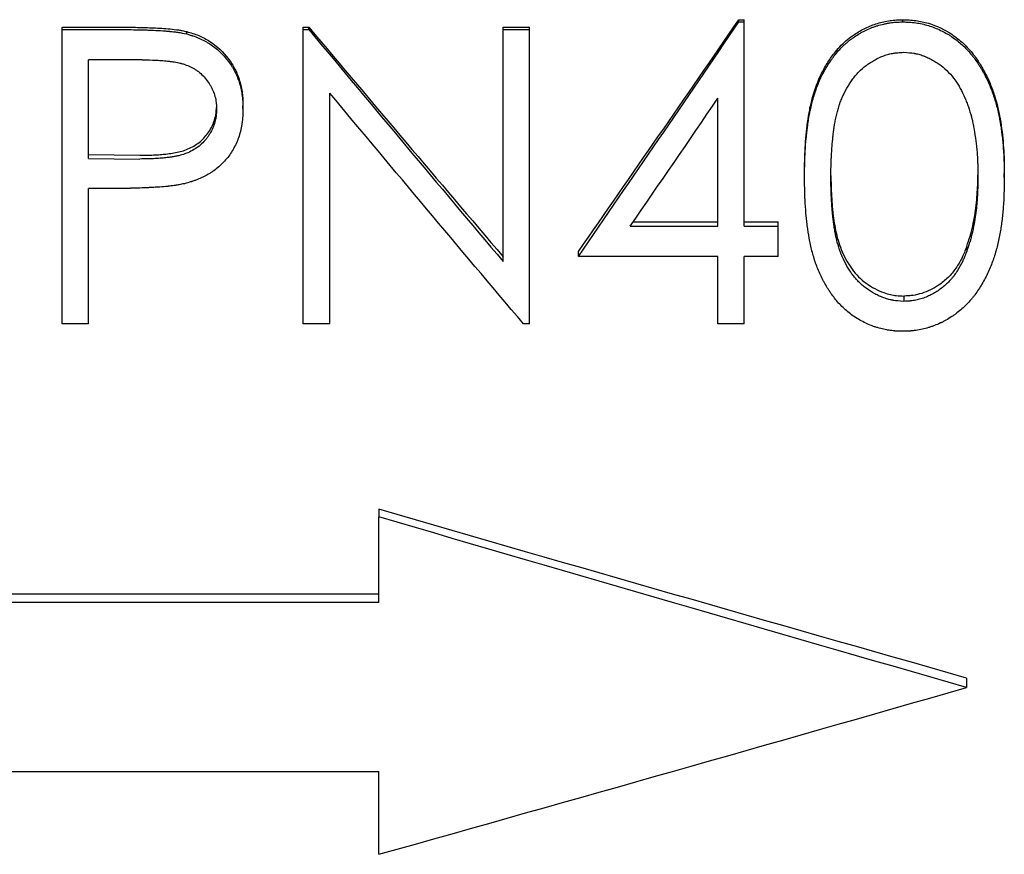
# Model space of a CAD drawing. Header units: millimetres. Extents: x 0 to 594, y 0 to 420.
# Tile 9 of 17: x 188 to 205, y 200 to 214. Entities that reach past the tile are written whole.
import ezdxf

# ---------------------------------------------------------------- set-up
doc = ezdxf.new("R2010")
doc.units = ezdxf.units.MM

msp = doc.modelspace()

# ---------------------------------------------------------------- linework, layer by layer
at = {"color": 7, "linetype": 'Continuous', "lineweight": 25}
for p, q in [((200.594, 213.903), (200.594, 213.941)), ((200.594, 213.941), (200.685, 213.941)), ((200.594, 213.903), (200.685, 213.903)), ((200.685, 213.903), (200.685, 213.941)), ((200.685, 210.427), (200.685, 213.903)), ((203.382, 213.903), (203.382, 213.941)), ((189.083, 213.774), (189.083, 213.813)), ((189.083, 213.813), (190.063, 213.813)), ((189.083, 213.774), (190.063, 213.774)), ((189.083, 208.767), (189.083, 213.774)), ((191.202, 213.698), (191.202, 213.739)), ((193.185, 213.813), (193.279, 213.813)), ((193.185, 213.774), (193.185, 213.813)), ((193.185, 208.767), (193.185, 213.774)), ((193.185, 213.774), (193.279, 213.774)), ((193.279, 213.774), (193.279, 213.813)), ((196.583, 213.813), (197.031, 213.813)), ((196.583, 213.774), (196.583, 213.813)), ((196.583, 209.827), (196.583, 213.774)), ((196.583, 213.774), (197.031, 213.774)), ((197.031, 213.774), (197.031, 213.813)), ((197.031, 208.767), (197.031, 213.774)), ((190.446, 213.257), (189.531, 213.257)), ((189.531, 211.582), (189.531, 213.257)), ((193.634, 208.767), (193.634, 212.693)), ((200.236, 210.427), (200.236, 212.604)), ((192.159, 212.424), (192.159, 212.478)), ((189.531, 211.646), (190.407, 211.635)), ((189.531, 211.582), (190.407, 211.571)), ((201.711, 211.259), (201.711, 211.326)), ((205.108, 211.259), (205.108, 211.326)), ((189.889, 211.069), (189.531, 211.069)), ((189.531, 208.767), (189.531, 211.069)), ((198.746, 210.427), (200.236, 210.427)), ((198.798, 210.503), (200.236, 210.503)), ((200.685, 210.503), (201.262, 210.503)), ((200.685, 210.427), (201.262, 210.427)), ((201.262, 210.427), (201.262, 210.503)), ((201.262, 209.915), (201.262, 210.427)), ((204.47, 210.085), (204.47, 210.004)), ((197.865, 209.915), (197.865, 209.997)), ((200.236, 209.915), (197.865, 209.915)), ((200.236, 208.767), (200.236, 209.915)), ((201.262, 209.915), (200.685, 209.915)), ((200.685, 208.767), (200.685, 209.915)), ((203.397, 209.239), (203.397, 209.149)), ((189.531, 208.767), (189.083, 208.767)), ((193.634, 208.767), (193.185, 208.767)), ((197.031, 208.767), (196.929, 208.767)), ((200.685, 208.767), (200.236, 208.767)), ((194.467, 205.612), (194.467, 205.483)), ((194.467, 204.024), (194.467, 205.483)), ((194.467, 204.169), (169.467, 204.169)), ((194.467, 204.024), (169.467, 204.024)), ((204.467, 202.741), (204.467, 202.58)), ((169.467, 201.152), (194.467, 201.152)), ((194.467, 199.741), (194.467, 201.152))]:
    msp.add_line(p, q, dxfattribs=at)
for points in [[(197.865, 209.997), (198.774, 211.304), (199.684, 212.62), (200.594, 213.941)], [(197.865, 209.915), (198.774, 211.237), (199.684, 212.568), (200.594, 213.903)], [(193.279, 213.813), (194.38, 212.506), (195.481, 211.203), (196.583, 209.909)], [(193.279, 213.774), (194.38, 212.452), (195.481, 211.134), (196.583, 209.827)], [(196.929, 208.767), (195.831, 210.067), (194.732, 211.377), (193.634, 212.693)], [(198.746, 210.427), (199.243, 211.151), (199.74, 211.876), (200.236, 212.604)], [(204.467, 202.741), (201.134, 203.688), (197.8, 204.646), (194.467, 205.612)], [(204.467, 202.58), (201.134, 203.538), (197.8, 204.506), (194.467, 205.483)], [(194.467, 199.741), (197.8, 200.676), (201.134, 201.623), (204.467, 202.58)]]:
    msp.add_open_spline(points, degree=3, dxfattribs=at)
for points, knots in [([(201.711, 211.326), (201.711, 211.398), (201.712, 211.543), (201.724, 211.833), (201.75, 212.122), (201.795, 212.409), (201.862, 212.691), (201.962, 212.966), (202.105, 213.22), (202.218, 213.379), (202.332, 213.506), (202.44, 213.605), (202.576, 213.706), (202.744, 213.804), (202.949, 213.883), (203.128, 213.924), (203.273, 213.939), (203.346, 213.941), (203.382, 213.941)], [0, 0, 0, 0, 0.062535, 0.125067, 0.250109, 0.312634, 0.375158, 0.500039, 0.562541, 0.625036, 0.667513, 0.70873, 0.750049, 0.812537, 0.875007, 0.937476, 0.968735, 1, 1, 1, 1]), ([(201.711, 211.259), (201.711, 211.308), (201.711, 211.351), (201.712, 211.405), (201.712, 211.422), (201.713, 211.445), (201.713, 211.452), (201.713, 211.463), (201.713, 211.466), (201.713, 211.471), (201.713, 211.472), (201.713, 211.476), (201.713, 211.476), (201.714, 211.515), (201.715, 211.551), (201.718, 211.625), (201.72, 211.661), (201.726, 211.773), (201.732, 211.847), (201.742, 211.957), (201.746, 211.993), (201.752, 212.047), (201.754, 212.065), (201.758, 212.092), (201.759, 212.1), (201.76, 212.114), (201.761, 212.118), (201.762, 212.127), (201.763, 212.131), (201.769, 212.176), (201.774, 212.215), (201.783, 212.269), (201.786, 212.287), (201.79, 212.312), (201.792, 212.321), (201.795, 212.337), (201.796, 212.344), (201.812, 212.424), (201.829, 212.495), (201.868, 212.64), (201.89, 212.711), (201.929, 212.814), (201.942, 212.848), (201.97, 212.914), (201.986, 212.948), (202.032, 213.043), (202.067, 213.106), (202.129, 213.204), (202.15, 213.236), (202.181, 213.281), (202.192, 213.295), (202.208, 213.316), (202.214, 213.324), (202.225, 213.337), (202.23, 213.344), (202.284, 213.411), (202.334, 213.465), (202.399, 213.524), (202.413, 213.536), (202.442, 213.561), (202.456, 213.573), (202.485, 213.596), (202.499, 213.607), (202.528, 213.628), (202.542, 213.638), (202.588, 213.669), (202.619, 213.689), (202.667, 213.716), (202.683, 213.725), (202.715, 213.742), (202.731, 213.751), (202.778, 213.774), (202.81, 213.788), (202.861, 213.808), (202.878, 213.815), (202.914, 213.827), (202.933, 213.834), (202.985, 213.85), (203.021, 213.859), (203.074, 213.872), (203.092, 213.875), (203.128, 213.882), (203.145, 213.885), (203.183, 213.891), (203.201, 213.893), (203.228, 213.896), (203.237, 213.897), (203.251, 213.898), (203.255, 213.898), (203.262, 213.899), (203.264, 213.899), (203.269, 213.899), (203.271, 213.899), (203.297, 213.901), (203.334, 213.902), (203.382, 213.903)], [0, 0, 0, 0, 0.03125, 0.03125, 0.046875, 0.046875, 0.054688, 0.054688, 0.058594, 0.058594, 0.060547, 0.060547, 0.0625, 0.0625, 0.09375, 0.09375, 0.125, 0.125, 0.1875, 0.1875, 0.21875, 0.21875, 0.234375, 0.234375, 0.242188, 0.242188, 0.246094, 0.246094, 0.25, 0.25, 0.28125, 0.28125, 0.296875, 0.296875, 0.304688, 0.304688, 0.3125, 0.3125, 0.375, 0.375, 0.4375, 0.4375, 0.46875, 0.46875, 0.5, 0.5, 0.5625, 0.5625, 0.59375, 0.59375, 0.609375, 0.609375, 0.617188, 0.617188, 0.625, 0.625, 0.6875, 0.6875, 0.703125, 0.703125, 0.71875, 0.71875, 0.734375, 0.734375, 0.75, 0.75, 0.78125, 0.78125, 0.796875, 0.796875, 0.8125, 0.8125, 0.84375, 0.84375, 0.859375, 0.859375, 0.875, 0.875, 0.90625, 0.90625, 0.921875, 0.921875, 0.9375, 0.9375, 0.953125, 0.953125, 0.960938, 0.960938, 0.964844, 0.964844, 0.966797, 0.966797, 0.96875, 0.96875, 1, 1, 1, 1]), ([(203.382, 213.941), (203.419, 213.941), (203.493, 213.939), (203.639, 213.924), (203.891, 213.869), (204.17, 213.737), (204.417, 213.541), (204.572, 213.369), (204.692, 213.197), (204.791, 213.024), (204.879, 212.834), (204.977, 212.558), (205.054, 212.2), (205.093, 211.836), (205.106, 211.545), (205.107, 211.399), (205.108, 211.326)], [0, 0, 0, 0, 0.0312767, 0.0625467, 0.1250434, 0.2496837, 0.3211385, 0.3924767, 0.4460306, 0.499728, 0.5622711, 0.624809, 0.7498169, 0.8748884, 0.9374427, 1, 1, 1, 1]), ([(203.382, 213.903), (203.407, 213.902), (203.428, 213.902), (203.456, 213.901), (203.464, 213.901), (203.476, 213.9), (203.479, 213.9), (203.485, 213.9), (203.486, 213.9), (203.49, 213.899), (203.49, 213.899), (203.51, 213.898), (203.528, 213.897), (203.565, 213.893), (203.584, 213.891), (203.675, 213.878), (203.746, 213.862), (203.889, 213.818), (203.958, 213.792), (204.058, 213.744), (204.09, 213.727), (204.138, 213.7), (204.153, 213.691), (204.185, 213.671), (204.199, 213.662), (204.279, 213.608), (204.337, 213.562), (204.443, 213.466), (204.492, 213.413), (204.553, 213.341), (204.565, 213.327), (204.588, 213.297), (204.598, 213.284), (204.629, 213.241), (204.65, 213.211), (204.682, 213.161), (204.693, 213.145), (204.713, 213.112), (204.722, 213.096), (204.741, 213.064), (204.75, 213.048), (204.763, 213.024), (204.767, 213.016), (204.775, 213), (204.779, 212.993), (204.801, 212.949), (204.817, 212.915), (204.84, 212.865), (204.848, 212.848), (204.862, 212.815), (204.869, 212.798), (204.888, 212.751), (204.901, 212.718), (204.919, 212.666), (204.925, 212.648), (204.934, 212.621), (204.937, 212.611), (204.942, 212.597), (204.943, 212.592), (204.946, 212.583), (204.948, 212.577), (204.969, 212.509), (204.987, 212.441), (205.011, 212.333), (205.019, 212.296), (205.03, 212.239), (205.033, 212.22), (205.038, 212.191), (205.04, 212.181), (205.043, 212.166), (205.043, 212.161), (205.045, 212.151), (205.046, 212.146), (205.058, 212.071), (205.067, 211.999), (205.079, 211.889), (205.083, 211.852), (205.088, 211.796), (205.089, 211.777), (205.091, 211.749), (205.092, 211.739), (205.093, 211.72), (205.094, 211.71), (205.097, 211.667), (205.099, 211.631), (205.101, 211.576), (205.102, 211.557), (205.103, 211.529), (205.103, 211.519), (205.104, 211.505), (205.104, 211.5), (205.104, 211.492), (205.104, 211.49), (205.104, 211.485), (205.104, 211.482), (205.106, 211.431), (205.107, 211.357), (205.108, 211.259)], [0, 0, 0, 0, 0.015625, 0.015625, 0.023438, 0.023438, 0.027344, 0.027344, 0.029297, 0.029297, 0.03125, 0.03125, 0.046875, 0.046875, 0.0625, 0.0625, 0.125, 0.125, 0.1875, 0.1875, 0.21875, 0.21875, 0.234375, 0.234375, 0.25, 0.25, 0.3125, 0.3125, 0.375, 0.375, 0.390625, 0.390625, 0.40625, 0.40625, 0.4375, 0.4375, 0.453125, 0.453125, 0.46875, 0.46875, 0.484375, 0.484375, 0.492188, 0.492188, 0.5, 0.5, 0.53125, 0.53125, 0.546875, 0.546875, 0.5625, 0.5625, 0.59375, 0.59375, 0.609375, 0.609375, 0.617188, 0.617188, 0.621094, 0.621094, 0.625, 0.625, 0.6875, 0.6875, 0.71875, 0.71875, 0.734375, 0.734375, 0.742188, 0.742188, 0.746094, 0.746094, 0.75, 0.75, 0.8125, 0.8125, 0.84375, 0.84375, 0.859375, 0.859375, 0.867188, 0.867188, 0.875, 0.875, 0.90625, 0.90625, 0.921875, 0.921875, 0.929688, 0.929688, 0.933594, 0.933594, 0.935547, 0.935547, 0.9375, 0.9375, 1, 1, 1, 1]), ([(190.063, 213.813), (190.165, 213.813), (190.355, 213.812), (190.641, 213.803), (190.873, 213.789), (191.036, 213.771), (191.13, 213.755), (191.177, 213.744), (191.202, 213.739)], [0, 0, 0, 0, 0.266306, 0.500021, 0.750014, 0.875015, 0.931801, 1, 1, 1, 1]), ([(190.063, 213.774), (190.171, 213.773), (190.272, 213.772), (190.415, 213.769), (190.461, 213.768), (190.528, 213.766), (190.55, 213.765), (190.582, 213.764), (190.593, 213.764), (190.609, 213.763), (190.614, 213.763), (190.622, 213.762), (190.624, 213.762), (190.629, 213.762), (190.631, 213.762), (190.693, 213.759), (190.746, 213.756), (190.817, 213.751), (190.839, 213.75), (190.871, 213.747), (190.881, 213.746), (190.896, 213.745), (190.901, 213.745), (190.908, 213.744), (190.911, 213.744), (190.915, 213.743), (190.917, 213.743), (190.945, 213.74), (190.969, 213.738), (191.005, 213.733), (191.016, 213.732), (191.034, 213.73), (191.039, 213.729), (191.051, 213.727), (191.057, 213.726), (191.1, 213.72), (191.147, 213.711), (191.202, 213.698)], [0, 0, 0, 0, 0.25, 0.25, 0.375, 0.375, 0.4375, 0.4375, 0.46875, 0.46875, 0.484375, 0.484375, 0.492188, 0.492188, 0.5, 0.5, 0.625, 0.625, 0.6875, 0.6875, 0.71875, 0.71875, 0.734375, 0.734375, 0.742188, 0.742188, 0.75, 0.75, 0.8125, 0.8125, 0.84375, 0.84375, 0.859375, 0.859375, 0.875, 0.875, 1, 1, 1, 1]), ([(191.202, 213.739), (191.236, 213.729), (191.306, 213.71), (191.44, 213.659), (191.662, 213.543), (191.876, 213.344), (192.029, 213.103), (192.109, 212.902), (192.144, 212.727), (192.158, 212.585), (192.159, 212.514), (192.159, 212.478)], [0, 0, 0, 0, 0.062609, 0.125205, 0.25029, 0.499573, 0.624595, 0.749661, 0.874789, 0.937388, 1, 1, 1, 1]), ([(191.202, 213.698), (191.225, 213.692), (191.245, 213.686), (191.271, 213.678), (191.279, 213.676), (191.289, 213.673), (191.293, 213.672), (191.298, 213.67), (191.299, 213.67), (191.302, 213.669), (191.303, 213.668), (191.338, 213.657), (191.371, 213.644), (191.44, 213.614), (191.473, 213.598), (191.521, 213.573), (191.536, 213.564), (191.566, 213.547), (191.581, 213.538), (191.655, 213.489), (191.711, 213.445), (191.789, 213.372), (191.814, 213.346), (191.863, 213.292), (191.887, 213.264), (191.931, 213.206), (191.952, 213.176), (191.981, 213.131), (191.99, 213.115), (192.007, 213.084), (192.015, 213.069), (192.057, 212.984), (192.084, 212.917), (192.112, 212.818), (192.12, 212.784), (192.135, 212.714), (192.141, 212.676), (192.148, 212.621), (192.151, 212.603), (192.153, 212.576), (192.154, 212.567), (192.155, 212.554), (192.155, 212.549), (192.156, 212.543), (192.156, 212.541), (192.156, 212.536), (192.156, 212.533), (192.158, 212.508), (192.159, 212.472), (192.159, 212.424)], [0, 0, 0, 0, 0.03125, 0.03125, 0.046875, 0.046875, 0.054688, 0.054688, 0.058594, 0.058594, 0.0625, 0.0625, 0.125, 0.125, 0.1875, 0.1875, 0.21875, 0.21875, 0.25, 0.25, 0.375, 0.375, 0.4375, 0.4375, 0.5, 0.5, 0.5625, 0.5625, 0.59375, 0.59375, 0.625, 0.625, 0.75, 0.75, 0.8125, 0.8125, 0.875, 0.875, 0.90625, 0.90625, 0.921875, 0.921875, 0.929688, 0.929688, 0.933594, 0.933594, 0.9375, 0.9375, 1, 1, 1, 1]), ([(202.159, 211.261), (202.16, 211.338), (202.16, 211.398), (202.161, 211.454), (202.161, 211.463), (202.162, 211.488), (202.163, 211.5), (202.164, 211.54), (202.165, 211.569), (202.168, 211.629), (202.17, 211.662), (202.174, 211.722), (202.176, 211.752), (202.182, 211.839), (202.187, 211.895), (202.194, 211.952), (202.194, 211.957), (202.195, 211.966), (202.196, 211.97), (202.197, 211.982), (202.198, 211.99), (202.201, 212.013), (202.203, 212.028), (202.208, 212.071), (202.212, 212.097), (202.216, 212.125), (202.218, 212.133), (202.22, 212.146), (202.221, 212.152), (202.224, 212.173), (202.227, 212.187), (202.235, 212.229), (202.241, 212.258), (202.255, 212.32), (202.262, 212.35), (202.277, 212.406), (202.284, 212.432), (202.294, 212.462), (202.296, 212.469), (202.3, 212.482), (202.303, 212.489), (202.31, 212.509), (202.314, 212.523), (202.329, 212.563), (202.34, 212.59), (202.398, 212.727), (202.455, 212.828), (202.528, 212.929), (202.538, 212.942), (202.556, 212.965), (202.565, 212.977), (202.593, 213.01), (202.613, 213.032), (202.673, 213.093), (202.715, 213.13), (202.765, 213.167), (202.772, 213.172), (202.785, 213.181), (202.791, 213.185), (202.809, 213.198), (202.822, 213.206), (202.859, 213.23), (202.884, 213.245), (202.959, 213.286), (203.009, 213.309), (203.073, 213.333), (203.088, 213.338), (203.115, 213.346), (203.129, 213.35), (203.171, 213.361), (203.198, 213.367), (203.228, 213.371), (203.229, 213.372), (203.231, 213.372), (203.232, 213.372), (203.236, 213.373), (203.239, 213.373), (203.247, 213.374), (203.252, 213.375), (203.27, 213.377), (203.283, 213.378), (203.326, 213.382), (203.359, 213.384), (203.397, 213.386)], [0, 0, 0, 0, 0.0625, 0.0625, 0.078125, 0.078125, 0.09375, 0.09375, 0.125, 0.125, 0.15625, 0.15625, 0.1875, 0.1875, 0.25, 0.25, 0.253906, 0.253906, 0.257812, 0.257812, 0.265625, 0.265625, 0.28125, 0.28125, 0.3125, 0.3125, 0.320312, 0.320312, 0.328125, 0.328125, 0.34375, 0.34375, 0.375, 0.375, 0.40625, 0.40625, 0.4375, 0.4375, 0.445312, 0.445312, 0.453125, 0.453125, 0.46875, 0.46875, 0.5, 0.5, 0.625, 0.625, 0.640625, 0.640625, 0.65625, 0.65625, 0.6875, 0.6875, 0.75, 0.75, 0.757812, 0.757812, 0.765625, 0.765625, 0.78125, 0.78125, 0.8125, 0.8125, 0.875, 0.875, 0.890625, 0.890625, 0.90625, 0.90625, 0.9375, 0.9375, 0.939453, 0.939453, 0.941406, 0.941406, 0.945312, 0.945312, 0.953125, 0.953125, 0.96875, 0.96875, 1, 1, 1, 1]), ([(203.397, 213.386), (203.474, 213.382), (203.531, 213.377), (203.569, 213.371), (203.572, 213.37), (203.575, 213.37), (203.577, 213.369), (203.582, 213.368), (203.586, 213.368), (203.596, 213.366), (203.603, 213.364), (203.624, 213.36), (203.638, 213.357), (203.679, 213.346), (203.707, 213.337), (203.741, 213.324), (203.746, 213.322), (203.759, 213.317), (203.765, 213.314), (203.785, 213.306), (203.797, 213.3), (203.836, 213.282), (203.863, 213.269), (203.916, 213.239), (203.94, 213.224), (203.988, 213.193), (204.011, 213.177), (204.078, 213.127), (204.121, 213.088), (204.202, 213.003), (204.239, 212.959), (204.279, 212.901), (204.286, 212.891), (204.301, 212.868), (204.309, 212.857), (204.331, 212.822), (204.345, 212.797), (204.387, 212.722), (204.413, 212.668), (204.439, 212.608), (204.44, 212.606), (204.443, 212.6), (204.444, 212.597), (204.448, 212.588), (204.45, 212.581), (204.458, 212.563), (204.463, 212.55), (204.477, 212.512), (204.487, 212.486), (204.515, 212.404), (204.532, 212.347), (204.551, 212.278), (204.552, 212.272), (204.556, 212.259), (204.558, 212.252), (204.563, 212.231), (204.566, 212.217), (204.576, 212.175), (204.581, 212.146), (204.598, 212.057), (204.608, 212), (204.616, 211.941), (204.617, 211.936), (204.619, 211.924), (204.62, 211.918), (204.622, 211.899), (204.624, 211.885), (204.629, 211.842), (204.632, 211.811), (204.642, 211.708), (204.647, 211.651), (204.65, 211.602), (204.65, 211.601), (204.651, 211.596), (204.651, 211.594), (204.651, 211.587), (204.651, 211.582), (204.652, 211.567), (204.653, 211.556), (204.654, 211.522), (204.655, 211.496), (204.657, 211.41), (204.658, 211.341), (204.659, 211.261)], [0, 0, 0, 0, 0.0625, 0.0625, 0.064453, 0.064453, 0.066406, 0.066406, 0.070312, 0.070312, 0.078125, 0.078125, 0.09375, 0.09375, 0.125, 0.125, 0.132812, 0.132812, 0.140625, 0.140625, 0.15625, 0.15625, 0.1875, 0.1875, 0.21875, 0.21875, 0.25, 0.25, 0.3125, 0.3125, 0.375, 0.375, 0.390625, 0.390625, 0.40625, 0.40625, 0.4375, 0.4375, 0.5, 0.5, 0.503906, 0.503906, 0.507812, 0.507812, 0.515625, 0.515625, 0.53125, 0.53125, 0.5625, 0.5625, 0.625, 0.625, 0.632812, 0.632812, 0.640625, 0.640625, 0.65625, 0.65625, 0.6875, 0.6875, 0.75, 0.75, 0.757812, 0.757812, 0.765625, 0.765625, 0.78125, 0.78125, 0.8125, 0.8125, 0.875, 0.875, 0.878906, 0.878906, 0.882812, 0.882812, 0.890625, 0.890625, 0.90625, 0.90625, 0.9375, 0.9375, 1, 1, 1, 1]), ([(190.446, 213.257), (190.536, 213.257), (190.607, 213.256), (190.663, 213.253), (190.666, 213.253), (190.67, 213.253), (190.673, 213.253), (190.68, 213.252), (190.684, 213.252), (190.698, 213.252), (190.708, 213.251), (190.735, 213.249), (190.753, 213.248), (190.807, 213.244), (190.842, 213.241), (190.878, 213.237), (190.881, 213.237), (190.886, 213.236), (190.889, 213.236), (190.897, 213.235), (190.902, 213.234), (190.917, 213.232), (190.927, 213.231), (190.957, 213.227), (190.975, 213.224), (191.028, 213.216), (191.06, 213.209), (191.089, 213.202), (191.093, 213.201), (191.097, 213.2), (191.1, 213.2), (191.107, 213.198), (191.111, 213.197), (191.125, 213.193), (191.134, 213.19), (191.161, 213.182), (191.179, 213.176), (191.229, 213.158), (191.261, 213.144), (191.297, 213.125), (191.305, 213.121), (191.321, 213.112), (191.328, 213.107), (191.351, 213.093), (191.365, 213.084), (191.408, 213.053), (191.435, 213.03), (191.512, 212.956), (191.557, 212.899), (191.607, 212.817), (191.615, 212.802), (191.632, 212.77), (191.64, 212.753), (191.661, 212.704), (191.673, 212.67), (191.692, 212.601), (191.699, 212.565), (191.704, 212.528), (191.704, 212.527), (191.704, 212.524), (191.704, 212.522), (191.705, 212.517), (191.705, 212.513), (191.706, 212.502), (191.707, 212.494), (191.709, 212.467), (191.71, 212.446), (191.711, 212.422)], [0, 0, 0, 0, 0.125, 0.125, 0.128906, 0.128906, 0.132812, 0.132812, 0.140625, 0.140625, 0.15625, 0.15625, 0.1875, 0.1875, 0.25, 0.25, 0.253906, 0.253906, 0.257812, 0.257812, 0.265625, 0.265625, 0.28125, 0.28125, 0.3125, 0.3125, 0.375, 0.375, 0.378906, 0.378906, 0.382812, 0.382812, 0.390625, 0.390625, 0.40625, 0.40625, 0.4375, 0.4375, 0.5, 0.5, 0.515625, 0.515625, 0.53125, 0.53125, 0.5625, 0.5625, 0.625, 0.625, 0.75, 0.75, 0.78125, 0.78125, 0.8125, 0.8125, 0.875, 0.875, 0.9375, 0.9375, 0.941406, 0.941406, 0.945312, 0.945312, 0.953125, 0.953125, 0.96875, 0.96875, 1, 1, 1, 1]), ([(190.407, 211.635), (190.447, 211.635), (190.523, 211.635), (190.638, 211.639), (190.745, 211.646), (190.852, 211.655), (190.958, 211.67), (191.066, 211.689), (191.173, 211.719), (191.275, 211.763), (191.371, 211.818), (191.485, 211.91), (191.579, 212.025), (191.648, 212.155), (191.681, 212.247), (191.699, 212.328), (191.706, 212.392), (191.708, 212.432), (191.709, 212.45)], [0, 0, 0, 0, 0.069634, 0.131285, 0.198012, 0.25399, 0.317485, 0.380962, 0.444444, 0.507892, 0.571909, 0.634065, 0.761415, 0.825384, 0.888319, 0.930699, 0.968235, 1, 1, 1, 1]), ([(191.711, 212.422), (191.709, 212.373), (191.706, 212.336), (191.703, 212.31), (191.703, 212.307), (191.702, 212.302), (191.702, 212.3), (191.701, 212.293), (191.7, 212.288), (191.698, 212.275), (191.697, 212.265), (191.691, 212.238), (191.687, 212.22), (191.672, 212.166), (191.66, 212.132), (191.631, 212.065), (191.614, 212.032), (191.584, 211.983), (191.575, 211.969), (191.554, 211.939), (191.543, 211.925), (191.508, 211.882), (191.482, 211.853), (191.427, 211.801), (191.399, 211.779), (191.341, 211.739), (191.309, 211.721), (191.238, 211.685), (191.205, 211.67), (191.139, 211.647), (191.104, 211.637), (191.064, 211.627), (191.063, 211.627), (191.059, 211.626), (191.057, 211.626), (191.051, 211.625), (191.048, 211.624), (191.036, 211.621), (191.027, 211.619), (191, 211.614), (190.98, 211.611), (190.946, 211.606), (190.937, 211.604), (190.917, 211.601), (190.908, 211.6), (190.88, 211.596), (190.863, 211.594), (190.833, 211.591), (190.818, 211.589), (190.786, 211.586), (190.769, 211.585), (190.715, 211.581), (190.677, 211.578), (190.625, 211.576), (190.614, 211.575), (190.598, 211.575), (190.592, 211.574), (190.581, 211.574), (190.579, 211.574), (190.561, 211.573), (190.545, 211.573), (190.493, 211.572), (190.453, 211.571), (190.407, 211.571)], [0, 0, 0, 0, 0.0625, 0.0625, 0.066406, 0.066406, 0.070312, 0.070312, 0.078125, 0.078125, 0.09375, 0.09375, 0.125, 0.125, 0.1875, 0.1875, 0.25, 0.25, 0.28125, 0.28125, 0.3125, 0.3125, 0.375, 0.375, 0.4375, 0.4375, 0.5, 0.5, 0.5625, 0.5625, 0.625, 0.625, 0.628906, 0.628906, 0.632812, 0.632812, 0.640625, 0.640625, 0.65625, 0.65625, 0.6875, 0.6875, 0.703125, 0.703125, 0.71875, 0.71875, 0.75, 0.75, 0.78125, 0.78125, 0.8125, 0.8125, 0.875, 0.875, 0.890625, 0.890625, 0.898438, 0.898438, 0.90625, 0.90625, 0.9375, 0.9375, 1, 1, 1, 1]), ([(192.159, 212.424), (192.159, 212.375), (192.158, 212.337), (192.156, 212.306), (192.156, 212.302), (192.155, 212.296), (192.155, 212.291), (192.154, 212.279), (192.153, 212.271), (192.15, 212.245), (192.148, 212.226), (192.143, 212.187), (192.14, 212.167), (192.134, 212.128), (192.13, 212.109), (192.123, 212.072), (192.119, 212.055), (192.112, 212.029), (192.11, 212.02), (192.107, 212.008), (192.106, 212.004), (192.103, 211.996), (192.102, 211.992), (192.079, 211.915), (192.051, 211.846), (192.001, 211.749), (191.983, 211.717), (191.944, 211.657), (191.923, 211.628), (191.853, 211.54), (191.803, 211.487), (191.72, 211.415), (191.691, 211.393), (191.647, 211.361), (191.632, 211.351), (191.601, 211.331), (191.585, 211.321), (191.539, 211.294), (191.507, 211.277), (191.457, 211.253), (191.44, 211.246), (191.406, 211.231), (191.388, 211.223), (191.355, 211.21), (191.338, 211.204), (191.312, 211.195), (191.303, 211.192), (191.29, 211.188), (191.285, 211.186), (191.279, 211.184), (191.277, 211.183), (191.272, 211.182), (191.269, 211.181), (191.244, 211.173), (191.209, 211.164), (191.162, 211.151)], [0, 0, 0, 0, 0.0625, 0.0625, 0.070312, 0.070312, 0.078125, 0.078125, 0.09375, 0.09375, 0.125, 0.125, 0.15625, 0.15625, 0.1875, 0.1875, 0.21875, 0.21875, 0.234375, 0.234375, 0.242188, 0.242188, 0.25, 0.25, 0.375, 0.375, 0.4375, 0.4375, 0.5, 0.5, 0.625, 0.625, 0.6875, 0.6875, 0.71875, 0.71875, 0.75, 0.75, 0.8125, 0.8125, 0.84375, 0.84375, 0.875, 0.875, 0.90625, 0.90625, 0.921875, 0.921875, 0.929688, 0.929688, 0.933594, 0.933594, 0.9375, 0.9375, 1, 1, 1, 1]), ([(203.382, 208.64), (203.334, 208.641), (203.296, 208.642), (203.265, 208.644), (203.262, 208.644), (203.256, 208.644), (203.251, 208.645), (203.238, 208.646), (203.229, 208.647), (203.202, 208.649), (203.184, 208.652), (203.147, 208.657), (203.128, 208.66), (203.093, 208.667), (203.076, 208.67), (203.023, 208.682), (202.988, 208.691), (202.934, 208.707), (202.917, 208.712), (202.881, 208.724), (202.866, 208.73), (202.817, 208.748), (202.784, 208.763), (202.718, 208.795), (202.683, 208.813), (202.618, 208.85), (202.587, 208.87), (202.526, 208.91), (202.497, 208.932), (202.442, 208.976), (202.412, 209), (202.358, 209.05), (202.333, 209.075), (202.284, 209.127), (202.261, 209.154), (202.217, 209.209), (202.195, 209.237), (202.162, 209.283), (202.152, 209.298), (202.136, 209.321), (202.13, 209.33), (202.121, 209.344), (202.116, 209.352), (202.093, 209.389), (202.074, 209.419), (202.048, 209.467), (202.039, 209.483), (202.021, 209.516), (202.012, 209.534), (201.972, 209.616), (201.943, 209.683), (201.892, 209.818), (201.87, 209.886), (201.841, 209.991), (201.832, 210.026), (201.815, 210.098), (201.808, 210.135), (201.787, 210.238), (201.776, 210.31), (201.76, 210.419), (201.755, 210.456), (201.748, 210.513), (201.746, 210.529), (201.743, 210.563), (201.741, 210.58), (201.732, 210.668), (201.727, 210.741), (201.721, 210.837), (201.72, 210.856), (201.719, 210.88), (201.719, 210.885), (201.718, 210.892), (201.718, 210.895), (201.718, 210.905), (201.718, 210.913), (201.716, 210.949), (201.715, 210.982), (201.712, 211.086), (201.711, 211.167), (201.711, 211.259)], [0, 0, 0, 0, 0.03125, 0.03125, 0.035156, 0.035156, 0.039062, 0.039062, 0.046875, 0.046875, 0.0625, 0.0625, 0.078125, 0.078125, 0.09375, 0.09375, 0.125, 0.125, 0.140625, 0.140625, 0.15625, 0.15625, 0.1875, 0.1875, 0.21875, 0.21875, 0.25, 0.25, 0.28125, 0.28125, 0.3125, 0.3125, 0.34375, 0.34375, 0.375, 0.375, 0.40625, 0.40625, 0.421875, 0.421875, 0.429688, 0.429688, 0.4375, 0.4375, 0.46875, 0.46875, 0.484375, 0.484375, 0.5, 0.5, 0.5625, 0.5625, 0.625, 0.625, 0.65625, 0.65625, 0.6875, 0.6875, 0.75, 0.75, 0.78125, 0.78125, 0.796875, 0.796875, 0.8125, 0.8125, 0.875, 0.875, 0.890625, 0.890625, 0.894531, 0.894531, 0.898438, 0.898438, 0.90625, 0.90625, 0.9375, 0.9375, 1, 1, 1, 1]), ([(203.397, 209.149), (203.321, 209.153), (203.264, 209.158), (203.224, 209.165), (203.22, 209.165), (203.213, 209.167), (203.21, 209.167), (203.2, 209.169), (203.193, 209.171), (203.173, 209.175), (203.159, 209.178), (203.118, 209.189), (203.089, 209.198), (203.047, 209.213), (203.034, 209.218), (203.008, 209.229), (202.995, 209.234), (202.956, 209.252), (202.93, 209.264), (202.855, 209.305), (202.807, 209.336), (202.737, 209.388), (202.714, 209.407), (202.67, 209.444), (202.65, 209.463), (202.621, 209.492), (202.612, 209.502), (202.594, 209.522), (202.584, 209.532), (202.557, 209.565), (202.538, 209.588), (202.517, 209.616), (202.516, 209.618), (202.512, 209.623), (202.51, 209.626), (202.504, 209.634), (202.5, 209.639), (202.489, 209.656), (202.481, 209.667), (202.459, 209.701), (202.445, 209.725), (202.403, 209.799), (202.377, 209.853), (202.348, 209.918), (202.346, 209.923), (202.341, 209.936), (202.338, 209.942), (202.33, 209.962), (202.325, 209.975), (202.31, 210.014), (202.301, 210.041), (202.275, 210.123), (202.26, 210.179), (202.247, 210.24), (202.246, 210.243), (202.245, 210.249), (202.244, 210.252), (202.242, 210.261), (202.241, 210.268), (202.237, 210.287), (202.234, 210.301), (202.226, 210.343), (202.221, 210.373), (202.213, 210.421), (202.211, 210.435), (202.207, 210.464), (202.205, 210.478), (202.199, 210.521), (202.196, 210.548), (202.192, 210.582), (202.191, 210.587), (202.19, 210.599), (202.19, 210.605), (202.188, 210.624), (202.186, 210.637), (202.183, 210.677), (202.181, 210.705), (202.176, 210.763), (202.174, 210.794), (202.171, 210.842), (202.17, 210.859), (202.168, 210.891), (202.168, 210.906), (202.165, 210.952), (202.164, 210.98), (202.163, 211.022), (202.162, 211.035), (202.162, 211.055), (202.161, 211.062), (202.161, 211.072), (202.161, 211.077), (202.16, 211.125), (202.16, 211.185), (202.159, 211.261)], [0, 0, 0, 0, 0.0625, 0.0625, 0.066406, 0.066406, 0.070312, 0.070312, 0.078125, 0.078125, 0.09375, 0.09375, 0.125, 0.125, 0.140625, 0.140625, 0.15625, 0.15625, 0.1875, 0.1875, 0.25, 0.25, 0.28125, 0.28125, 0.3125, 0.3125, 0.328125, 0.328125, 0.34375, 0.34375, 0.375, 0.375, 0.378906, 0.378906, 0.382812, 0.382812, 0.390625, 0.390625, 0.40625, 0.40625, 0.4375, 0.4375, 0.5, 0.5, 0.507812, 0.507812, 0.515625, 0.515625, 0.53125, 0.53125, 0.5625, 0.5625, 0.625, 0.625, 0.628906, 0.628906, 0.632812, 0.632812, 0.640625, 0.640625, 0.65625, 0.65625, 0.6875, 0.6875, 0.703125, 0.703125, 0.71875, 0.71875, 0.75, 0.75, 0.757812, 0.757812, 0.765625, 0.765625, 0.78125, 0.78125, 0.8125, 0.8125, 0.84375, 0.84375, 0.859375, 0.859375, 0.875, 0.875, 0.90625, 0.90625, 0.921875, 0.921875, 0.929688, 0.929688, 0.9375, 0.9375, 1, 1, 1, 1]), ([(202.16, 211.289), (202.16, 211.259), (202.16, 211.197), (202.162, 211.097), (202.167, 210.986), (202.174, 210.87), (202.182, 210.755), (202.194, 210.627), (202.215, 210.481), (202.245, 210.313), (202.289, 210.149), (202.351, 209.987), (202.425, 209.836), (202.518, 209.693), (202.627, 209.565), (202.758, 209.455), (202.903, 209.362), (203.043, 209.301), (203.166, 209.263), (203.28, 209.245), (203.355, 209.241), (203.397, 209.239)], [0, 0, 0, 0, 0.03373, 0.069982, 0.110931, 0.158205, 0.200984, 0.239285, 0.302706, 0.366127, 0.430576, 0.492928, 0.55942, 0.619703, 0.683084, 0.74646, 0.810144, 0.873206, 0.916328, 0.953032, 1, 1, 1, 1]), ([(205.108, 211.259), (205.108, 211.21), (205.107, 211.167), (205.106, 211.112), (205.106, 211.095), (205.105, 211.072), (205.105, 211.065), (205.105, 211.055), (205.105, 211.051), (205.105, 211.046), (205.105, 211.045), (205.104, 211.042), (205.104, 211.041), (205.102, 210.959), (205.099, 210.886), (205.092, 210.784), (205.09, 210.749), (205.085, 210.694), (205.083, 210.675), (205.079, 210.637), (205.078, 210.619), (205.071, 210.558), (205.067, 210.519), (205.059, 210.465), (205.057, 210.447), (205.053, 210.421), (205.052, 210.413), (205.05, 210.396), (205.049, 210.389), (205.041, 210.344), (205.035, 210.308), (205.025, 210.254), (205.021, 210.236), (205.013, 210.2), (205.009, 210.18), (204.996, 210.124), (204.988, 210.087), (204.974, 210.035), (204.969, 210.018), (204.96, 209.984), (204.955, 209.968), (204.93, 209.884), (204.906, 209.816), (204.865, 209.715), (204.85, 209.681), (204.818, 209.613), (204.802, 209.58), (204.748, 209.475), (204.709, 209.409), (204.649, 209.318), (204.628, 209.289), (204.596, 209.246), (204.586, 209.232), (204.569, 209.212), (204.564, 209.205), (204.553, 209.192), (204.548, 209.186), (204.493, 209.122), (204.442, 209.069), (204.36, 208.997), (204.332, 208.974), (204.288, 208.941), (204.274, 208.93), (204.252, 208.914), (204.244, 208.909), (204.229, 208.899), (204.222, 208.894), (204.181, 208.867), (204.148, 208.847), (204.1, 208.82), (204.084, 208.811), (204.061, 208.799), (204.053, 208.795), (204.042, 208.79), (204.038, 208.788), (204.03, 208.784), (204.027, 208.783), (203.988, 208.765), (203.954, 208.75), (203.902, 208.73), (203.885, 208.724), (203.851, 208.713), (203.833, 208.707), (203.752, 208.682), (203.681, 208.667), (203.582, 208.652), (203.563, 208.65), (203.536, 208.647), (203.527, 208.646), (203.514, 208.645), (203.51, 208.644), (203.503, 208.644), (203.501, 208.644), (203.497, 208.643), (203.494, 208.643), (203.468, 208.642), (203.432, 208.64), (203.382, 208.64)], [0, 0, 0, 0, 0.03125, 0.03125, 0.046875, 0.046875, 0.054688, 0.054688, 0.058594, 0.058594, 0.060547, 0.060547, 0.0625, 0.0625, 0.125, 0.125, 0.15625, 0.15625, 0.171875, 0.171875, 0.1875, 0.1875, 0.21875, 0.21875, 0.234375, 0.234375, 0.242188, 0.242188, 0.25, 0.25, 0.28125, 0.28125, 0.296875, 0.296875, 0.3125, 0.3125, 0.34375, 0.34375, 0.359375, 0.359375, 0.375, 0.375, 0.4375, 0.4375, 0.46875, 0.46875, 0.5, 0.5, 0.5625, 0.5625, 0.59375, 0.59375, 0.609375, 0.609375, 0.617188, 0.617188, 0.625, 0.625, 0.6875, 0.6875, 0.71875, 0.71875, 0.734375, 0.734375, 0.742188, 0.742188, 0.75, 0.75, 0.78125, 0.78125, 0.796875, 0.796875, 0.804688, 0.804688, 0.808594, 0.808594, 0.8125, 0.8125, 0.84375, 0.84375, 0.859375, 0.859375, 0.875, 0.875, 0.9375, 0.9375, 0.953125, 0.953125, 0.960938, 0.960938, 0.964844, 0.964844, 0.966797, 0.966797, 0.96875, 0.96875, 1, 1, 1, 1]), ([(204.47, 210.085), (204.49, 210.142), (204.529, 210.256), (204.573, 210.432), (204.607, 210.608), (204.631, 210.786), (204.647, 210.959), (204.657, 211.13), (204.658, 211.241), (204.659, 211.297)], [0, 0, 0, 0, 0.146738, 0.294167, 0.441443, 0.583774, 0.730934, 0.863331, 1, 1, 1, 1]), ([(204.659, 211.261), (204.658, 211.129), (204.655, 211.022), (204.65, 210.939), (204.649, 210.935), (204.649, 210.928), (204.649, 210.924), (204.648, 210.914), (204.648, 210.907), (204.646, 210.887), (204.645, 210.873), (204.642, 210.833), (204.639, 210.806), (204.632, 210.726), (204.626, 210.674), (204.605, 210.522), (204.586, 210.418), (204.558, 210.296), (204.555, 210.284), (204.548, 210.259), (204.545, 210.246), (204.535, 210.208), (204.527, 210.182), (204.519, 210.154), (204.519, 210.154), (204.518, 210.152), (204.518, 210.15), (204.517, 210.147), (204.516, 210.145), (204.514, 210.137), (204.512, 210.132), (204.507, 210.117), (204.504, 210.105), (204.491, 210.067), (204.481, 210.038), (204.47, 210.004)], [0, 0, 0, 0, 0.25, 0.25, 0.257812, 0.257812, 0.265625, 0.265625, 0.28125, 0.28125, 0.3125, 0.3125, 0.375, 0.375, 0.5, 0.5, 0.75, 0.75, 0.78125, 0.78125, 0.8125, 0.8125, 0.875, 0.875, 0.878906, 0.878906, 0.882812, 0.882812, 0.890625, 0.890625, 0.90625, 0.90625, 0.9375, 0.9375, 1, 1, 1, 1]), ([(191.162, 211.151), (191.13, 211.144), (191.101, 211.138), (191.062, 211.131), (191.05, 211.129), (191.032, 211.126), (191.026, 211.125), (191.015, 211.123), (191.011, 211.122), (190.981, 211.118), (190.956, 211.115), (190.916, 211.11), (190.902, 211.108), (190.882, 211.106), (190.875, 211.106), (190.864, 211.104), (190.861, 211.104), (190.853, 211.103), (190.849, 211.103), (190.805, 211.099), (190.758, 211.095), (190.678, 211.09), (190.65, 211.088), (190.606, 211.086), (190.591, 211.085), (190.567, 211.084), (190.56, 211.083), (190.548, 211.083), (190.544, 211.082), (190.536, 211.082), (190.531, 211.082), (190.474, 211.079), (190.42, 211.077), (190.34, 211.074), (190.314, 211.073), (190.274, 211.072), (190.261, 211.072), (190.241, 211.072), (190.235, 211.071), (190.225, 211.071), (190.221, 211.071), (190.215, 211.071), (190.211, 211.071), (190.134, 211.07), (190.027, 211.069), (189.889, 211.069)], [0, 0, 0, 0, 0.0625, 0.0625, 0.09375, 0.09375, 0.109375, 0.109375, 0.125, 0.125, 0.1875, 0.1875, 0.21875, 0.21875, 0.234375, 0.234375, 0.242188, 0.242188, 0.25, 0.25, 0.375, 0.375, 0.4375, 0.4375, 0.46875, 0.46875, 0.484375, 0.484375, 0.492188, 0.492188, 0.5, 0.5, 0.625, 0.625, 0.6875, 0.6875, 0.71875, 0.71875, 0.734375, 0.734375, 0.742188, 0.742188, 0.75, 0.75, 1, 1, 1, 1]), ([(204.47, 210.085), (204.457, 210.049), (204.432, 209.984), (204.375, 209.858), (204.306, 209.74), (204.221, 209.63), (204.128, 209.527), (203.965, 209.396), (203.759, 209.295), (203.582, 209.252), (203.479, 209.242), (203.426, 209.24), (203.397, 209.239)], [0, 0, 0, 0, 0.078366, 0.14365, 0.286149, 0.359619, 0.428963, 0.571369, 0.787788, 0.8918, 0.941915, 1, 1, 1, 1]), ([(204.47, 210.004), (204.456, 209.967), (204.444, 209.936), (204.428, 209.895), (204.423, 209.883), (204.415, 209.866), (204.414, 209.862), (204.407, 209.848), (204.404, 209.841), (204.374, 209.778), (204.346, 209.725), (204.296, 209.648), (204.279, 209.623), (204.252, 209.586), (204.242, 209.573), (204.222, 209.548), (204.212, 209.536), (204.182, 209.501), (204.163, 209.481), (204.121, 209.44), (204.099, 209.42), (204.028, 209.361), (203.975, 209.324), (203.895, 209.278), (203.868, 209.264), (203.827, 209.244), (203.814, 209.238), (203.784, 209.226), (203.769, 209.22), (203.725, 209.203), (203.696, 209.193), (203.638, 209.177), (203.611, 209.171), (203.567, 209.163), (203.552, 209.161), (203.528, 209.158), (203.521, 209.157), (203.509, 209.156), (203.504, 209.155), (203.499, 209.155), (203.496, 209.155), (203.47, 209.153), (203.438, 209.151), (203.397, 209.149)], [0, 0, 0, 0, 0.0625, 0.0625, 0.09375, 0.09375, 0.109375, 0.109375, 0.125, 0.125, 0.25, 0.25, 0.3125, 0.3125, 0.34375, 0.34375, 0.375, 0.375, 0.4375, 0.4375, 0.5, 0.5, 0.625, 0.625, 0.6875, 0.6875, 0.71875, 0.71875, 0.75, 0.75, 0.8125, 0.8125, 0.875, 0.875, 0.90625, 0.90625, 0.921875, 0.921875, 0.929688, 0.929688, 0.9375, 0.9375, 1, 1, 1, 1])]:
    msp.add_open_spline(points, degree=3, knots=knots, dxfattribs=at)

doc.saveas('drawing.dxf')
